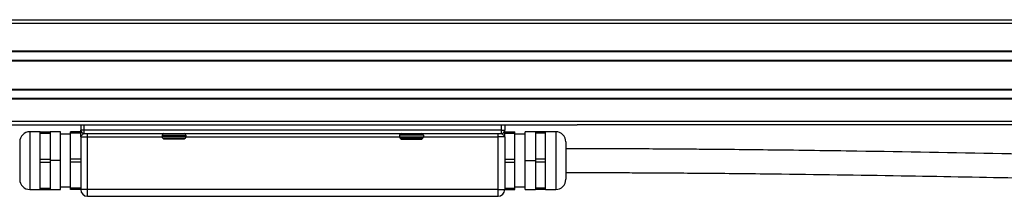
# Model space of a CAD drawing. Header units: millimetres. Extents: x -531 to 2300, y 404 to 998.
# Tile 19 of 24: x 1719 to 2009, y 689 to 741. Entities that reach past the tile are written whole.
import ezdxf

# ---------------------------------------------------------------- set-up
doc = ezdxf.new("R2010")
doc.units = ezdxf.units.MM

# ---------------------------------------------------------------- blocks, each defined once
blk = doc.blocks.new('Drawing View6')
at = {"color": 7, "linetype": 'Continuous', "lineweight": 25}
for p, q in [((-116.45, 67.01), (878.55, 67.01)), ((-113.95, 67), (876.05, 67)), ((-113.95, 66), (876.05, 66)), ((-113.95, 57.8), (876.05, 57.8)), ((-113.95, 57.6), (876.05, 57.6)), ((-113.95, 55.1), (876.05, 55.1)), ((-113.95, 54.9), (876.05, 54.9)), ((-113.95, 46.6), (876.05, 46.6)), ((-113.95, 46.4), (876.05, 46.4)), ((-113.95, 43.9), (876.05, 43.9)), ((-113.95, 43.7), (876.05, 43.7)), ((880.65, 37), (-118.55, 37)), ((-118.55, 36), (464.93, 36)), ((318.55, 36), (318.55, 34.5)), ((319.55, 34.5), (319.55, 36)), ((442.55, 34.5), (442.55, 36)), ((443.55, 36), (443.55, 34.5)), ((880.65, 36), (464.93, 36)), ((306.55, 34), (303.55, 34)), ((303.55, 34), (303.55, 17)), ((306.55, 34), (309.55, 34)), ((306.55, 33.57), (306.55, 34)), ((306.55, 29.75), (306.55, 33.57)), ((306.55, 33.57), (309.55, 33.57)), ((312.55, 34), (309.55, 34)), ((309.55, 34), (309.55, 33.57)), ((309.55, 33.57), (309.55, 29.75)), ((312.55, 25.5), (312.55, 34)), ((315.55, 33.25), (312.55, 33.25)), ((318.55, 34), (315.55, 34)), ((315.55, 33.57), (315.55, 34)), ((318.55, 33.57), (315.55, 33.57)), ((315.55, 25.93), (315.55, 33.57)), ((319.55, 34.5), (318.55, 34.5)), ((318.55, 32.5), (320.55, 32.5)), ((318.55, 32.5), (318.55, 17)), ((442.55, 34.5), (319.55, 34.5)), ((319.55, 33.5), (319.55, 34.5)), ((319.55, 33.5), (442.55, 33.5)), ((320.55, 17), (320.55, 32.5)), ((320.55, 32.5), (342.55, 32.5)), ((342.55, 33), (349.55, 33)), ((342.55, 33), (342.55, 32.51)), ((349.55, 32.51), (342.55, 32.51)), ((342.7, 32.15), (349.4, 32.15)), ((342.7, 32.15), (342.7, 32.15)), ((342.7, 32.15), (343.05, 31.8)), ((349.4, 32.15), (349.05, 31.8)), ((349.55, 33), (349.55, 32.51)), ((349.55, 32.5), (412.55, 32.5)), ((412.55, 33), (412.55, 32.51)), ((419.55, 33), (412.55, 33)), ((412.55, 32.51), (419.55, 32.51)), ((419.4, 32.15), (412.7, 32.15)), ((412.7, 32.15), (413.05, 31.8)), ((419.4, 32.15), (419.05, 31.8)), ((419.4, 32.15), (419.4, 32.15)), ((419.55, 33), (419.55, 32.51)), ((419.55, 32.5), (441.55, 32.5)), ((443.55, 32.5), (441.55, 32.5)), ((441.55, 17), (441.55, 32.5)), ((442.55, 33.5), (442.55, 34.5)), ((442.55, 34.5), (443.55, 34.5)), ((443.55, 34), (446.55, 34)), ((443.55, 32.5), (443.55, 33.85)), ((443.55, 33.57), (446.55, 33.57)), ((443.55, 32.5), (443.55, 17)), ((446.55, 33.57), (446.55, 34)), ((446.55, 25.93), (446.55, 33.57)), ((449.55, 33.25), (446.55, 33.25)), ((452.55, 34), (449.55, 34)), ((449.55, 25.5), (449.55, 34)), ((455.55, 34), (452.55, 34)), ((452.55, 34), (452.55, 33.57)), ((455.55, 33.57), (452.55, 33.57)), ((452.55, 33.57), (452.55, 29.75)), ((458.55, 34), (455.55, 34)), ((455.55, 33.57), (455.55, 34)), ((455.55, 29.75), (455.55, 33.57)), ((458.55, 34), (458.55, 17)), ((300.55, 31), (300.55, 20)), ((306.55, 25.93), (306.55, 29.75)), ((309.55, 29.75), (309.55, 25.93)), ((349.05, 31.8), (343.05, 31.8)), ((413.05, 31.8), (419.05, 31.8)), ((452.55, 29.75), (452.55, 25.93)), ((455.55, 25.93), (455.55, 29.75)), ((461.55, 31), (461.55, 20)), ((306.55, 25.93), (309.55, 25.93)), ((306.55, 25.07), (306.55, 25.93)), ((306.55, 21.25), (306.55, 25.07)), ((306.55, 25.07), (309.55, 25.07)), ((309.55, 25.93), (309.55, 25.07)), ((312.55, 25.5), (309.55, 25.5)), ((309.55, 25.07), (309.55, 21.25)), ((312.55, 17), (312.55, 25.5)), ((315.55, 25.07), (315.55, 25.93)), ((318.55, 25.93), (315.55, 25.93)), ((315.55, 17.43), (315.55, 25.07)), ((318.55, 25.07), (315.55, 25.07)), ((443.55, 25.93), (446.55, 25.93)), ((443.55, 25.07), (446.55, 25.07)), ((446.55, 25.07), (446.55, 25.93)), ((446.55, 17.43), (446.55, 25.07)), ((449.55, 25.5), (452.55, 25.5)), ((449.55, 17), (449.55, 25.5)), ((455.55, 25.93), (452.55, 25.93)), ((452.55, 25.93), (452.55, 25.07)), ((455.55, 25.07), (452.55, 25.07)), ((452.55, 25.07), (452.55, 21.25)), ((455.55, 25.07), (455.55, 25.93)), ((455.55, 21.25), (455.55, 25.07)), ((306.55, 17.43), (306.55, 21.25)), ((309.55, 21.25), (309.55, 17.43)), ((452.55, 21.25), (452.55, 17.43)), ((455.55, 17.43), (455.55, 21.25)), ((306.55, 17.43), (309.55, 17.43)), ((306.55, 17), (306.55, 17.43)), ((309.55, 17.43), (309.55, 17)), ((312.55, 17.75), (315.55, 17.75)), ((318.55, 17.43), (315.55, 17.43)), ((315.55, 17), (315.55, 17.43)), ((443.55, 17.43), (446.55, 17.43)), ((446.55, 17.75), (449.55, 17.75)), ((446.55, 17), (446.55, 17.43)), ((455.55, 17.43), (452.55, 17.43)), ((452.55, 17.43), (452.55, 17)), ((455.55, 17), (455.55, 17.43)), ((303.55, 17), (306.55, 17)), ((306.55, 17), (309.55, 17)), ((309.55, 17), (312.55, 17)), ((318.55, 17), (315.55, 17)), ((320.55, 17), (318.55, 17)), ((441.55, 17), (320.55, 17)), ((320.55, 15), (320.55, 17)), ((320.55, 15), (441.55, 15)), ((441.55, 17), (443.55, 17)), ((441.55, 15), (441.55, 17)), ((443.55, 17), (446.55, 17)), ((449.55, 17), (452.55, 17)), ((455.55, 17), (452.55, 17)), ((455.55, 17), (458.55, 17))]:
    blk.add_line(p, q, dxfattribs=at)
at = {"color": 7, "linetype": 'Continuous', "lineweight": 25, "flags": 128}
for points in [[(320.55, 32.5), (320.55, 32.7), (320.55, 32.88), (320.55, 33.06), (320.55, 33.21), (320.55, 33.33), (320.55, 33.42), (320.55, 33.48), (320.55, 33.5)], [(441.55, 32.5), (441.55, 32.7), (441.55, 32.88), (441.55, 33.06), (441.55, 33.21), (441.55, 33.33), (441.55, 33.42), (441.55, 33.48), (441.55, 33.5)]]:
    blk.add_lwpolyline(points, dxfattribs=at)
at = {"color": 7, "linetype": 'Continuous', "lineweight": 25}
for centre, radius, start, end in [((303.55, 31), 3, 90, 180), ((319.55, 34.5), 1, 180, 270), ((343.05, 33), 0.5, 90, 180), ((343.05, 32.51), 0.5, 180, 225), ((349.05, 33), 0.5, 0, 90), ((349.05, 32.51), 0.5, 315, 0), ((413.05, 33), 0.5, 90, 180), ((413.05, 32.51), 0.5, 180, 225), ((419.05, 33), 0.5, 0, 90), ((419.05, 32.51), 0.5, 315, 0), ((442.55, 34.5), 1, 270, 0), ((458.55, 31), 3, 0, 90), ((303.55, 20), 3, 180, 270), ((458.55, 20), 3, 270, 0), ((320.55, 17), 2, 180, 270), ((441.55, 17), 2, 270, 0)]:
    blk.add_arc(centre, radius, start, end, dxfattribs=at)
for points, knots in [([(318.55, 32.5), (318.55, 33.08), (318.55, 33.87), (318.55, 34.38), (318.55, 34.42), (318.55, 34.43)], [0, 0, 0, 0, 0.689663, 0.935775, 1, 1, 1, 1]), ([(319.45, 33.45), (319.42, 33.44), (319.3, 33.39), (319.01, 33.12), (318.64, 32.82), (318.58, 32.61), (318.55, 32.5)], [0, 0, 0, 0, 0.110571, 0.363091, 0.665225, 1, 1, 1, 1]), ([(319.47, 33.47), (319.38, 33.49), (319.18, 33.52), (318.92, 33.67), (318.7, 33.89), (318.63, 34.08), (318.59, 34.17)], [0, 0, 0, 0, 0.233305, 0.484834, 0.744471, 1, 1, 1, 1]), ([(442.65, 33.45), (442.68, 33.44), (442.8, 33.39), (443.09, 33.12), (443.46, 32.82), (443.52, 32.61), (443.55, 32.5)], [0, 0, 0, 0, 0.110571, 0.363091, 0.665225, 1, 1, 1, 1]), ([(443.55, 34.2), (443.55, 34.28), (443.55, 34.4), (443.55, 34.42), (443.55, 34.43)], [0, 0, 0, 0, 0.698623, 1, 1, 1, 1]), ([(761.6, 24.66), (760.46, 24.66), (755.93, 24.7), (747.9, 24.78), (728.45, 24.99), (701.21, 25.39), (666.3, 26.03), (629.72, 26.76), (590.09, 27.55), (557.43, 28.13), (534.88, 28.46), (522.84, 28.61), (513.67, 28.71), (506.95, 28.78), (501.96, 28.82), (495.92, 28.87), (488.83, 28.92), (480.68, 28.96), (471.47, 28.99), (464.97, 29), (461.55, 29)], [0, 0, 0, 0, 0.011363, 0.04523, 0.080089, 0.205515, 0.317512, 0.429513, 0.57206, 0.714599, 0.756409, 0.797443, 0.83481, 0.847937, 0.864519, 0.884602, 0.908187, 0.935278, 0.965879, 1, 1, 1, 1]), ([(461.55, 22), (464.27, 22), (469.43, 22), (476.78, 21.97), (483.32, 21.95), (489.07, 21.92), (494.02, 21.88), (498.27, 21.85), (504.26, 21.8), (512.36, 21.73), (531.81, 21.51), (559.05, 21.11), (593.95, 20.47), (630.53, 19.74), (670.16, 18.94), (702.83, 18.37), (725.37, 18.04), (737.4, 17.89), (746.56, 17.79), (753.29, 17.73), (757.53, 17.69), (760.44, 17.66), (761.68, 17.66)], [0, 0, 0, 0, 0.027066, 0.051471, 0.073221, 0.092317, 0.108763, 0.122559, 0.134659, 0.168528, 0.203386, 0.328772, 0.440733, 0.552697, 0.695198, 0.837691, 0.879487, 0.920475, 0.957784, 0.970977, 0.987626, 1, 1, 1, 1])]:
    blk.add_open_spline(points, degree=3, knots=knots, dxfattribs=at)

msp = doc.modelspace()

# ---------------------------------------------------------------- block references
at = {"color": 7, "linetype": 'Continuous', "lineweight": 25}
msp.add_blockref('Drawing View6', (1418.54, 673.89), dxfattribs=at)

doc.saveas('drawing.dxf')
